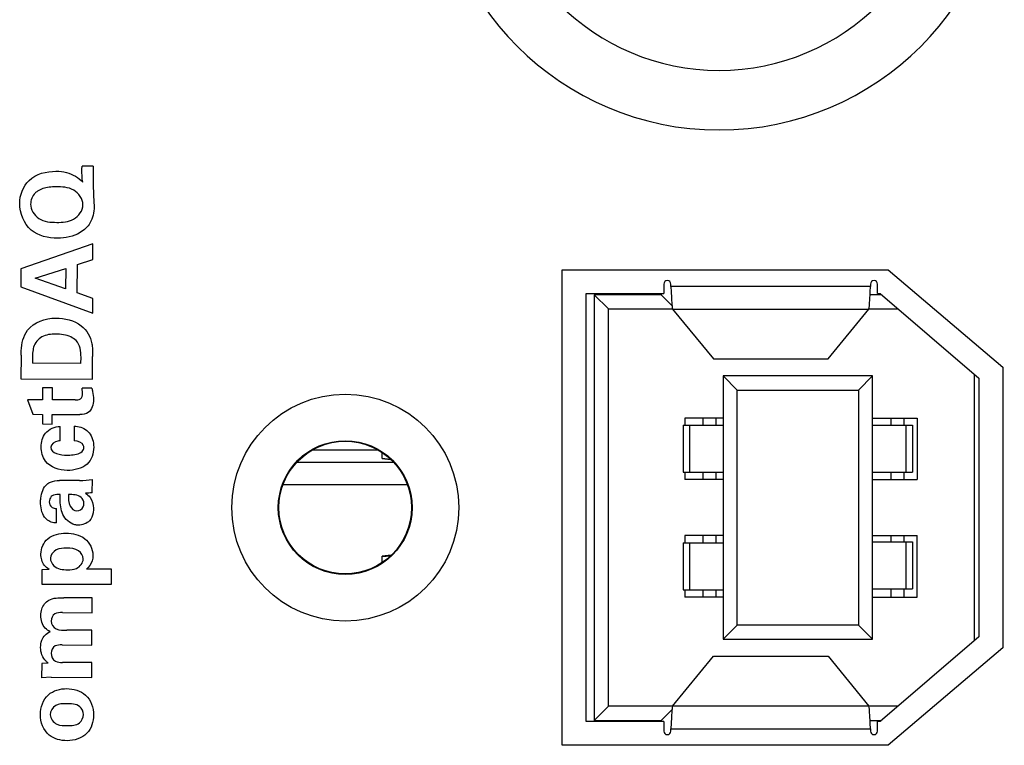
# Model space of a CAD drawing. Header units: inches. Extents: x 0 to 34, y 0 to 22.
# Tile 134 of 179: x 12.607 to 13.432, y 17.964 to 18.571. Entities that reach past the tile are written whole.
import ezdxf

# ---------------------------------------------------------------- set-up
doc = ezdxf.new("R2010")
doc.units = ezdxf.units.IN
doc.header["$LTSCALE"] = 1.87
doc.header["$MEASUREMENT"] = 0
doc.layers.get('0').update_dxf_attribs({"linetype": 'CONTINUOUS'})
for name, color, linetype in [('02___PRT_ALL_AXES', 7, 'CONTINUOUS'), ('ARTWORK', 7, 'CONTINUOUS'), ('ECAD_764683_01_234_CKET_SOIC_1_', 7, 'CONTINUOUS')]:
    doc.layers.add(name, color=color, linetype=linetype)

msp = doc.modelspace()

# ---------------------------------------------------------------- linework, layer by layer
at = {"color": 7, "linetype": 'CONTINUOUS'}
for p, q in [((13.14678, 18.34968), (13.14678, 18.34167)), ((13.15268, 18.34772), (13.15268, 18.34968)), ((13.31983, 18.34772), (13.15268, 18.34772)), ((13.31983, 18.34968), (13.31983, 18.34772)), ((13.32574, 18.34167), (13.32574, 18.34968)), ((13.08182, 17.98341), (13.08182, 18.34167)), ((13.08182, 18.34167), (13.14678, 18.34167)), ((13.08851, 18.34069), (13.08851, 17.98439)), ((13.08851, 18.34069), (13.10032, 18.32888)), ((13.14442, 18.34069), (13.08851, 18.34069)), ((13.14442, 18.34167), (13.14442, 18.34069)), ((13.14442, 18.34069), (13.15365, 18.33146)), ((13.32903, 18.34069), (13.31947, 18.34069)), ((13.32574, 18.34167), (13.32788, 18.34167)), ((13.32788, 18.34167), (13.41056, 18.27081)), ((13.10032, 17.9962), (13.10032, 18.32888)), ((13.10032, 18.32888), (13.15397, 18.32888)), ((13.15397, 18.3287), (13.18825, 18.28696)), ((13.15397, 18.3287), (13.31855, 18.3287)), ((13.28426, 18.28696), (13.31855, 18.3287)), ((13.31855, 18.32888), (13.34281, 18.32888)), ((13.18825, 18.28696), (13.28426, 18.28696)), ((13.19638, 18.27278), (13.19638, 18.0523)), ((13.19638, 18.27278), (13.20819, 18.26097)), ((13.32158, 18.27278), (13.19638, 18.27278)), ((13.30977, 18.26097), (13.32158, 18.27278)), ((13.32158, 18.0523), (13.32158, 18.27278)), ((13.40662, 18.27418), (13.40662, 18.0509)), ((13.41056, 18.27081), (13.41056, 18.05427)), ((13.20819, 18.06411), (13.20819, 18.26097)), ((13.20819, 18.26097), (13.30977, 18.26097)), ((13.30977, 18.26097), (13.30977, 18.06411)), ((13.16449, 18.23754), (13.16449, 18.23144)), ((13.19638, 18.23754), (13.16449, 18.23754)), ((13.17931, 18.23754), (13.17931, 18.23144)), ((13.1903, 18.23754), (13.1903, 18.23144)), ((13.32158, 18.23754), (13.35898, 18.23754)), ((13.33679, 18.23754), (13.33679, 18.23144)), ((13.34778, 18.23754), (13.34778, 18.23144)), ((13.35898, 18.23754), (13.35898, 18.18597)), ((13.16309, 18.23144), (13.16309, 18.19207)), ((13.16309, 18.23144), (13.19638, 18.23144)), ((13.16862, 18.19207), (13.16862, 18.23144)), ((13.32158, 18.23144), (13.35487, 18.23144)), ((13.34935, 18.23144), (13.34935, 18.19207)), ((13.35487, 18.23144), (13.35487, 18.19207)), ((12.91094, 18.20359), (12.91094, 18.20857)), ((12.91094, 18.20388), (12.91758, 18.20312)), ((12.91094, 18.20359), (12.918, 18.20278)), ((13.16309, 18.19207), (13.19638, 18.19207)), ((13.16449, 18.19207), (13.16449, 18.18597)), ((13.17931, 18.19207), (13.17931, 18.18597)), ((13.1903, 18.19207), (13.1903, 18.18597)), ((13.32158, 18.19207), (13.35487, 18.19207)), ((13.33679, 18.19207), (13.33679, 18.18597)), ((13.34778, 18.19207), (13.34778, 18.18597)), ((13.19638, 18.18597), (13.16449, 18.18597)), ((13.32158, 18.18597), (13.35898, 18.18597)), ((12.82397, 18.16254), (12.82447, 18.16254)), ((12.93597, 18.16254), (12.93547, 18.16254)), ((13.16449, 18.13911), (13.16449, 18.13301)), ((13.19638, 18.13911), (13.16449, 18.13911)), ((13.17931, 18.13911), (13.17931, 18.13301)), ((13.1903, 18.13911), (13.1903, 18.13301)), ((13.32158, 18.13911), (13.35898, 18.13911)), ((13.33679, 18.13911), (13.33679, 18.134)), ((13.34778, 18.13911), (13.34778, 18.134)), ((13.35898, 18.08754), (13.35898, 18.13911)), ((13.16309, 18.13301), (13.16309, 18.09364)), ((13.16309, 18.13301), (13.19638, 18.13301)), ((13.16862, 18.09364), (13.16862, 18.13301)), ((13.32158, 18.134), (13.35487, 18.134)), ((13.34935, 18.134), (13.34935, 18.09463)), ((13.35487, 18.134), (13.35487, 18.09463)), ((12.91856, 18.12276), (12.91094, 18.12189)), ((12.91758, 18.12196), (12.91094, 18.1212)), ((12.91094, 18.11651), (12.91094, 18.12189)), ((13.16309, 18.09364), (13.19638, 18.09364)), ((13.16449, 18.09364), (13.16449, 18.08754)), ((13.17931, 18.09364), (13.17931, 18.08754)), ((13.1903, 18.09364), (13.1903, 18.08754)), ((13.32158, 18.09463), (13.35487, 18.09463)), ((13.33679, 18.09463), (13.33679, 18.08754)), ((13.34778, 18.09463), (13.34778, 18.08754)), ((13.19638, 18.08754), (13.16449, 18.08754)), ((13.32158, 18.08754), (13.35898, 18.08754)), ((13.19638, 18.0523), (13.20819, 18.06411)), ((13.30977, 18.06411), (13.20819, 18.06411)), ((13.30977, 18.06411), (13.32158, 18.0523)), ((13.19638, 18.0523), (13.32158, 18.0523)), ((13.41056, 18.05427), (13.32788, 17.98341)), ((13.15397, 17.99638), (13.18825, 18.03812)), ((13.18825, 18.03812), (13.28426, 18.03812)), ((13.28426, 18.03812), (13.31855, 17.99638)), ((13.08851, 17.98439), (13.10032, 17.9962)), ((13.15397, 17.9962), (13.10032, 17.9962)), ((13.14442, 17.98439), (13.15365, 17.99362)), ((13.31855, 17.99638), (13.15397, 17.99638)), ((13.34281, 17.9962), (13.31855, 17.9962)), ((13.14678, 17.98341), (13.08182, 17.98341)), ((13.08851, 17.98439), (13.14442, 17.98439)), ((13.14442, 17.98439), (13.14442, 17.98341)), ((13.14678, 17.98341), (13.14678, 17.9754)), ((13.31947, 17.98439), (13.32903, 17.98439)), ((13.32574, 17.9754), (13.32574, 17.98341)), ((13.32788, 17.98341), (13.32574, 17.98341)), ((13.15268, 17.9754), (13.15268, 17.97736)), ((13.15268, 17.97736), (13.31983, 17.97736)), ((13.31983, 17.97736), (13.31983, 17.9754))]:
    msp.add_line(p, q, dxfattribs=at)
msp.add_circle((12.87997, 18.16254), 0.0555, dxfattribs=at)
for centre, start, end in [((13.14973, 18.34968), 0, 180), ((13.32278, 18.34968), 0, 180), ((13.14973, 17.9754), 180, 360), ((13.32278, 17.9754), 180, 360)]:
    msp.add_arc(centre, 0.00295, start, end, dxfattribs=at)
for points, knots in [([(13.15268, 18.34772), (13.15279, 18.34561), (13.15299, 18.34161), (13.15328, 18.33615), (13.15359, 18.33192), (13.1538, 18.32957), (13.15397, 18.3287)], [0, 0, 0, 0, 0.33239, 0.629528, 0.860124, 1, 1, 1, 1]), ([(13.31855, 18.3287), (13.31871, 18.32957), (13.31892, 18.33192), (13.31923, 18.33615), (13.31952, 18.34161), (13.31972, 18.34561), (13.31983, 18.34772)], [0, 0, 0, 0, 0.139876, 0.370473, 0.667611, 1, 1, 1, 1]), ([(13.15397, 17.99638), (13.1538, 17.99551), (13.15359, 17.99316), (13.15328, 17.98893), (13.15299, 17.98347), (13.15279, 17.97947), (13.15268, 17.97736)], [0, 0, 0, 0, 0.139876, 0.370473, 0.667611, 1, 1, 1, 1]), ([(13.31983, 17.97736), (13.31972, 17.97947), (13.31952, 17.98347), (13.31923, 17.98893), (13.31892, 17.99316), (13.31871, 17.99551), (13.31855, 17.99638)], [0, 0, 0, 0, 0.33239, 0.629528, 0.860124, 1, 1, 1, 1])]:
    msp.add_open_spline(points, degree=3, knots=knots, dxfattribs=at)
at = {"layer": '02___PRT_ALL_AXES', "color": 3, "linetype": 'CONTINUOUS'}
for p, q in [((13.06151, 17.96354), (13.06151, 18.36154)), ((13.06151, 18.36154), (13.33451, 18.36154)), ((13.33451, 18.36154), (13.43051, 18.28004)), ((13.43051, 18.28004), (13.43051, 18.04504)), ((13.43051, 18.04504), (13.33451, 17.96354)), ((13.33451, 17.96354), (13.06151, 17.96354))]:
    msp.add_line(p, q, dxfattribs=at)
for centre, radius in [((12.88001, 18.16254), 0.095), ((12.87997, 18.16254), 0.056)]:
    msp.add_circle(centre, radius, dxfattribs=at)
for radius in [0.23886, 0.18899]:
    msp.add_arc((13.19301, 18.71754), radius, 180, 360, dxfattribs=at)
at = {"layer": 'ARTWORK', "color": 3, "linetype": 'CONTINUOUS'}
for p, q in [((12.66906, 18.44849), (12.65964, 18.44851)), ((12.66885, 18.43366), (12.66925, 18.42391)), ((12.66925, 18.42391), (12.66972, 18.41441)), ((12.66873, 18.38332), (12.60846, 18.36256)), ((12.6687, 18.37033), (12.66873, 18.38332)), ((12.6557, 18.36603), (12.6687, 18.37033)), ((12.60846, 18.36256), (12.60843, 18.34724)), ((12.62027, 18.35453), (12.64595, 18.36281)), ((12.64595, 18.36281), (12.6459, 18.34556)), ((12.65564, 18.34221), (12.6557, 18.36603)), ((12.6459, 18.34556), (12.62027, 18.35453)), ((12.60843, 18.34724), (12.66859, 18.32535)), ((12.66862, 18.33768), (12.65564, 18.34221)), ((12.66859, 18.32535), (12.66862, 18.33768)), ((12.60854, 18.29024), (12.60841, 18.27033)), ((12.65858, 18.28328), (12.65876, 18.28836)), ((12.66846, 18.27018), (12.66851, 18.28893)), ((12.65858, 18.28328), (12.61819, 18.28338)), ((12.60841, 18.27033), (12.66846, 18.27018)), ((12.62663, 18.26286), (12.62661, 18.25286)), ((12.6348, 18.26284), (12.62663, 18.26286)), ((12.63477, 18.25284), (12.6348, 18.26284)), ((12.66786, 18.26251), (12.65978, 18.26252)), ((12.66002, 18.25836), (12.65978, 18.26252)), ((12.61387, 18.25289), (12.61833, 18.24063)), ((12.62661, 18.25286), (12.61387, 18.25289)), ((12.65376, 18.25279), (12.63477, 18.25284)), ((12.61833, 18.24063), (12.62658, 18.24061)), ((12.62658, 18.24061), (12.62656, 18.23254)), ((12.63472, 18.23252), (12.63474, 18.2406)), ((12.63474, 18.2406), (12.65781, 18.24054)), ((12.62656, 18.23254), (12.63472, 18.23252)), ((12.64118, 18.2184), (12.64121, 18.23048)), ((12.65312, 18.23071), (12.65309, 18.21854)), ((12.6576, 18.18519), (12.64069, 18.18515)), ((12.66823, 18.17501), (12.66826, 18.18616)), ((12.63819, 18.14976), (12.63821, 18.16183)), ((12.62601, 18.11053), (12.62599, 18.09854)), ((12.63202, 18.11085), (12.62601, 18.11053)), ((12.68424, 18.11097), (12.66325, 18.11102)), ((12.68421, 18.0984), (12.68424, 18.11097)), ((12.62599, 18.09854), (12.68421, 18.0984)), ((12.66802, 18.08698), (12.64428, 18.08704)), ((12.66799, 18.07457), (12.66802, 18.08698)), ((12.64325, 18.07463), (12.66799, 18.07457)), ((12.66795, 18.05992), (12.64688, 18.05996)), ((12.66792, 18.04751), (12.66795, 18.05992)), ((12.64294, 18.04757), (12.66792, 18.04751)), ((12.62583, 18.03203), (12.6258, 18.02012)), ((12.63124, 18.03244), (12.62583, 18.03203)), ((12.66789, 18.03284), (12.64315, 18.0329)), ((12.66786, 18.02044), (12.66789, 18.03284)), ((12.63371, 18.02052), (12.6258, 18.02012)), ((12.63371, 18.02052), (12.66786, 18.02044))]:
    msp.add_line(p, q, dxfattribs=at)
msp.add_arc((13.29248, 18.43249), 0.62363, 178.52989, 179.89208, dxfattribs=at)
for points, knots in [([(12.60743, 18.41707), (12.60745, 18.42403), (12.61326, 18.44018), (12.62986, 18.44416), (12.63781, 18.44415)], [0, 0, 0, 0, 0.467083, 1, 1, 1, 1]), ([(12.63781, 18.44415), (12.6408, 18.44414), (12.64907, 18.44341), (12.65661, 18.43884), (12.66019, 18.43501)], [0, 0, 0, 0, 0.362463, 1, 1, 1, 1]), ([(12.66019, 18.43501), (12.66004, 18.43585), (12.65952, 18.44033), (12.65946, 18.44486), (12.65964, 18.44851)], [0, 0, 0, 0, 0.189789, 1, 1, 1, 1]), ([(12.6222, 18.42735), (12.62153, 18.42692), (12.61829, 18.42431), (12.61659, 18.41989), (12.61659, 18.41654)], [0, 0, 0, 0, 0.192192, 1, 1, 1, 1]), ([(12.63761, 18.43107), (12.63573, 18.43107), (12.63041, 18.43087), (12.62507, 18.42926), (12.6222, 18.42735)], [0, 0, 0, 0, 0.353133, 1, 1, 1, 1]), ([(12.6604, 18.41602), (12.66041, 18.42086), (12.65326, 18.43088), (12.64271, 18.43106), (12.63761, 18.43107)], [0, 0, 0, 0, 0.486956, 1, 1, 1, 1]), ([(12.63909, 18.38801), (12.6314, 18.38802), (12.61419, 18.39178), (12.60741, 18.40901), (12.60743, 18.41707)], [0, 0, 0, 0, 0.488083, 1, 1, 1, 1]), ([(12.61659, 18.41654), (12.61658, 18.412), (12.62279, 18.40207), (12.63324, 18.40135), (12.63838, 18.40133)], [0, 0, 0, 0, 0.469646, 1, 1, 1, 1]), ([(12.63838, 18.40133), (12.64319, 18.40132), (12.65323, 18.40181), (12.66039, 18.41126), (12.6604, 18.41602)], [0, 0, 0, 0, 0.502848, 1, 1, 1, 1]), ([(12.66972, 18.41441), (12.66971, 18.40973), (12.66787, 18.4008), (12.65636, 18.39018), (12.64559, 18.38799), (12.63909, 18.38801)], [0, 0, 0, 0, 0.311628, 0.567213, 1, 1, 1, 1]), ([(12.63769, 18.32115), (12.64509, 18.32113), (12.65934, 18.31809), (12.66684, 18.30547), (12.66786, 18.29975)], [0, 0, 0, 0, 0.560267, 1, 1, 1, 1]), ([(12.60854, 18.29024), (12.60854, 18.29144), (12.60872, 18.29859), (12.61045, 18.30616), (12.614, 18.31096)], [0, 0, 0, 0, 0.168326, 1, 1, 1, 1]), ([(12.63765, 18.30782), (12.63369, 18.30783), (12.6257, 18.30694), (12.62004, 18.3004), (12.61905, 18.29687)], [0, 0, 0, 0, 0.519518, 1, 1, 1, 1]), ([(12.65463, 18.30237), (12.65338, 18.30362), (12.64818, 18.30697), (12.64193, 18.30781), (12.63765, 18.30782)], [0, 0, 0, 0, 0.292603, 1, 1, 1, 1]), ([(12.61905, 18.29687), (12.61885, 18.29615), (12.61787, 18.29173), (12.61803, 18.28715), (12.61819, 18.28338)], [0, 0, 0, 0, 0.165698, 1, 1, 1, 1]), ([(12.66786, 18.29975), (12.66797, 18.29916), (12.66852, 18.29558), (12.66851, 18.29194), (12.66851, 18.28893)], [0, 0, 0, 0, 0.166321, 1, 1, 1, 1]), ([(12.66786, 18.26251), (12.66811, 18.26155), (12.66882, 18.25839), (12.66917, 18.25516), (12.66917, 18.25292)], [0, 0, 0, 0, 0.307322, 1, 1, 1, 1]), ([(12.65376, 18.25279), (12.6553, 18.25282), (12.65922, 18.25253), (12.66001, 18.25666), (12.66002, 18.25836)], [0, 0, 0, 0, 0.475025, 1, 1, 1, 1]), ([(12.66917, 18.25292), (12.66916, 18.24902), (12.66722, 18.24121), (12.66019, 18.24053), (12.65781, 18.24054)], [0, 0, 0, 0, 0.620878, 1, 1, 1, 1]), ([(12.62543, 18.21336), (12.62544, 18.21737), (12.62761, 18.22647), (12.63674, 18.23046), (12.64121, 18.23048)], [0, 0, 0, 0, 0.472954, 1, 1, 1, 1]), ([(12.65312, 18.23071), (12.65403, 18.23066), (12.65858, 18.23037), (12.66316, 18.22806), (12.66552, 18.22526)], [0, 0, 0, 0, 0.20017, 1, 1, 1, 1]), ([(12.64721, 18.19365), (12.64065, 18.19367), (12.6284, 18.19778), (12.62542, 18.2092), (12.62543, 18.21336)], [0, 0, 0, 0, 0.611715, 1, 1, 1, 1]), ([(12.64118, 18.2184), (12.64057, 18.21834), (12.63745, 18.21809), (12.63343, 18.21563), (12.63343, 18.21301)], [0, 0, 0, 0, 0.19168, 1, 1, 1, 1]), ([(12.66116, 18.21286), (12.66116, 18.21332), (12.66067, 18.21686), (12.65607, 18.21833), (12.65309, 18.21854)], [0, 0, 0, 0, 0.134616, 1, 1, 1, 1]), ([(12.64682, 18.20648), (12.64768, 18.20648), (12.65206, 18.20666), (12.65709, 18.20711), (12.65973, 18.20953)], [0, 0, 0, 0, 0.192688, 1, 1, 1, 1]), ([(12.6249, 18.16728), (12.6249, 18.16836), (12.62516, 18.17367), (12.6271, 18.17946), (12.63035, 18.18226)], [0, 0, 0, 0, 0.200929, 1, 1, 1, 1]), ([(12.63035, 18.18226), (12.63119, 18.18294), (12.6344, 18.18477), (12.63814, 18.18515), (12.64069, 18.18515)], [0, 0, 0, 0, 0.297201, 1, 1, 1, 1]), ([(12.63566, 18.17292), (12.63497, 18.17268), (12.63296, 18.17145), (12.63215, 18.16898), (12.63215, 18.16743)], [0, 0, 0, 0, 0.318733, 1, 1, 1, 1]), ([(12.64354, 18.15683), (12.64172, 18.16086), (12.64126, 18.1667), (12.64124, 18.17229), (12.64125, 18.17349)], [0, 0, 0, 0, 0.786514, 1, 1, 1, 1]), ([(12.64841, 18.17347), (12.64812, 18.1702), (12.6478, 18.16429), (12.65296, 18.15988), (12.6552, 18.15988)], [0, 0, 0, 0, 0.59382, 1, 1, 1, 1]), ([(12.66249, 18.1746), (12.66394, 18.17359), (12.66774, 18.17033), (12.66921, 18.16514), (12.6692, 18.16201)], [0, 0, 0, 0, 0.360661, 1, 1, 1, 1]), ([(12.6552, 18.15988), (12.65733, 18.15987), (12.66074, 18.16184), (12.66121, 18.16495), (12.66121, 18.16586)], [0, 0, 0, 0, 0.702162, 1, 1, 1, 1]), ([(12.65659, 18.14788), (12.6556, 18.14788), (12.65017, 18.14837), (12.64539, 18.1528), (12.64354, 18.15683)], [0, 0, 0, 0, 0.182242, 1, 1, 1, 1]), ([(12.6692, 18.16201), (12.6692, 18.16068), (12.669, 18.15697), (12.6675, 18.15326), (12.66584, 18.15152)], [0, 0, 0, 0, 0.356164, 1, 1, 1, 1]), ([(12.63819, 18.14976), (12.6375, 18.14979), (12.6338, 18.14997), (12.63005, 18.15206), (12.62829, 18.15453)], [0, 0, 0, 0, 0.18455, 1, 1, 1, 1]), ([(12.62521, 18.12369), (12.62523, 18.12837), (12.6298, 18.13912), (12.64091, 18.14114), (12.64624, 18.14113)], [0, 0, 0, 0, 0.467446, 1, 1, 1, 1]), ([(12.64624, 18.14113), (12.6517, 18.14112), (12.66312, 18.13895), (12.6687, 18.12786), (12.66869, 18.12276)], [0, 0, 0, 0, 0.516798, 1, 1, 1, 1]), ([(12.63202, 18.11085), (12.63053, 18.1117), (12.62653, 18.115), (12.6252, 18.12038), (12.62521, 18.12369)], [0, 0, 0, 0, 0.341507, 1, 1, 1, 1]), ([(12.64672, 18.12863), (12.64379, 18.12864), (12.63782, 18.12852), (12.63313, 18.12302), (12.63312, 18.12018)], [0, 0, 0, 0, 0.50801, 1, 1, 1, 1]), ([(12.6606, 18.11961), (12.66061, 18.12218), (12.65669, 18.1282), (12.65016, 18.12863), (12.64672, 18.12863)], [0, 0, 0, 0, 0.426995, 1, 1, 1, 1]), ([(12.66869, 18.12276), (12.66869, 18.12111), (12.66823, 18.11665), (12.66546, 18.11271), (12.66325, 18.11102)], [0, 0, 0, 0, 0.370741, 1, 1, 1, 1]), ([(12.63312, 18.12018), (12.63311, 18.11785), (12.63631, 18.11139), (12.64346, 18.11049), (12.64742, 18.11048)], [0, 0, 0, 0, 0.369536, 1, 1, 1, 1]), ([(12.64742, 18.11048), (12.64996, 18.11047), (12.65594, 18.11055), (12.66059, 18.11635), (12.6606, 18.11961)], [0, 0, 0, 0, 0.437495, 1, 1, 1, 1]), ([(12.62509, 18.07218), (12.6251, 18.07402), (12.62571, 18.07903), (12.6291, 18.08348), (12.63187, 18.08499)], [0, 0, 0, 0, 0.368753, 1, 1, 1, 1]), ([(12.64325, 18.07463), (12.64108, 18.07464), (12.63614, 18.07475), (12.63375, 18.06981), (12.63375, 18.06758)], [0, 0, 0, 0, 0.494276, 1, 1, 1, 1]), ([(12.63289, 18.05867), (12.6314, 18.05944), (12.62682, 18.06256), (12.62508, 18.06845), (12.62509, 18.07218)], [0, 0, 0, 0, 0.311022, 1, 1, 1, 1]), ([(12.63375, 18.06758), (12.63374, 18.06497), (12.63781, 18.05916), (12.64389, 18.05997), (12.64688, 18.05996)], [0, 0, 0, 0, 0.465404, 1, 1, 1, 1]), ([(12.62494, 18.04544), (12.62495, 18.04748), (12.62553, 18.05294), (12.6298, 18.05739), (12.63289, 18.05867)], [0, 0, 0, 0, 0.378355, 1, 1, 1, 1]), ([(12.64294, 18.04757), (12.64097, 18.04757), (12.63629, 18.04775), (12.63368, 18.04298), (12.63368, 18.04068)], [0, 0, 0, 0, 0.460926, 1, 1, 1, 1]), ([(12.63124, 18.03244), (12.63063, 18.03288), (12.62672, 18.03585), (12.62493, 18.04129), (12.62494, 18.04544)], [0, 0, 0, 0, 0.153403, 1, 1, 1, 1]), ([(12.63368, 18.04068), (12.63367, 18.0381), (12.63623, 18.03292), (12.64119, 18.03291), (12.64315, 18.0329)], [0, 0, 0, 0, 0.567177, 1, 1, 1, 1]), ([(12.62473, 17.9892), (12.62474, 17.99516), (12.62892, 18.00781), (12.64142, 18.01098), (12.64685, 18.01096)], [0, 0, 0, 0, 0.523521, 1, 1, 1, 1]), ([(12.64685, 18.01096), (12.65237, 18.01095), (12.66495, 18.00761), (12.6693, 17.99487), (12.66928, 17.98884)], [0, 0, 0, 0, 0.477959, 1, 1, 1, 1]), ([(12.64632, 17.99839), (12.64335, 17.9984), (12.63692, 17.99841), (12.63298, 17.99216), (12.63297, 17.98918)], [0, 0, 0, 0, 0.498648, 1, 1, 1, 1]), ([(12.66071, 17.98928), (12.66071, 17.99169), (12.6576, 17.99843), (12.65021, 17.99838), (12.64632, 17.99839)], [0, 0, 0, 0, 0.382727, 1, 1, 1, 1]), ([(12.64708, 17.96741), (12.64184, 17.96742), (12.62941, 17.97026), (12.62471, 17.98299), (12.62473, 17.9892)], [0, 0, 0, 0, 0.457776, 1, 1, 1, 1]), ([(12.63297, 17.98918), (12.63296, 17.98593), (12.63795, 17.97984), (12.64431, 17.98007), (12.64719, 17.98006)], [0, 0, 0, 0, 0.53005, 1, 1, 1, 1]), ([(12.66928, 17.98884), (12.66927, 17.98343), (12.66555, 17.97108), (12.65299, 17.96739), (12.64708, 17.96741)], [0, 0, 0, 0, 0.477594, 1, 1, 1, 1]), ([(12.64719, 17.98006), (12.65071, 17.98005), (12.65769, 17.98021), (12.6607, 17.98674), (12.66071, 17.98928)], [0, 0, 0, 0, 0.580408, 1, 1, 1, 1])]:
    msp.add_open_spline(points, degree=3, knots=knots, dxfattribs=at)
for points in [[(12.614, 18.31096), (12.61912, 18.31787), (12.62909, 18.32117), (12.63769, 18.32115)], [(12.65876, 18.28836), (12.65877, 18.29323), (12.65806, 18.29892), (12.65463, 18.30237)], [(12.66552, 18.22526), (12.66826, 18.22207), (12.66941, 18.21746), (12.6694, 18.21326)], [(12.63343, 18.21301), (12.63342, 18.20804), (12.64185, 18.2065), (12.64682, 18.20648)], [(12.65973, 18.20953), (12.66062, 18.21035), (12.66116, 18.21165), (12.66116, 18.21286)], [(12.6694, 18.21326), (12.66939, 18.20813), (12.66764, 18.20233), (12.6638, 18.19895)], [(12.6638, 18.19895), (12.65939, 18.19517), (12.65301, 18.19364), (12.64721, 18.19365)], [(12.6576, 18.18519), (12.66116, 18.18518), (12.66477, 18.18543), (12.66826, 18.18616)], [(12.64125, 18.17349), (12.63937, 18.17349), (12.63744, 18.1735), (12.63566, 18.17292)], [(12.65881, 18.17111), (12.65606, 18.17336), (12.65196, 18.17346), (12.64841, 18.17347)], [(12.66823, 18.17501), (12.66633, 18.1747), (12.66441, 18.1746), (12.66249, 18.1746)], [(12.62829, 18.15453), (12.62573, 18.15811), (12.62489, 18.16288), (12.6249, 18.16728)], [(12.63215, 18.16743), (12.63215, 18.16569), (12.63304, 18.16374), (12.63447, 18.16276)], [(12.66121, 18.16586), (12.66122, 18.16779), (12.66025, 18.16984), (12.65881, 18.17111)], [(12.63447, 18.16276), (12.63555, 18.16206), (12.63693, 18.16184), (12.63821, 18.16183)], [(12.66584, 18.15152), (12.6635, 18.14918), (12.65991, 18.14787), (12.65659, 18.14788)], [(12.63187, 18.08499), (12.63545, 18.08717), (12.64009, 18.08705), (12.64428, 18.08704)]]:
    msp.add_open_spline(points, degree=3, dxfattribs=at)
at = {"layer": 'ECAD_764683_01_234_CKET_SOIC_1_', "color": 7, "linetype": 'CONTINUOUS'}
for p, q in [((12.90739, 18.21051), (12.85255, 18.21051)), ((12.92055, 18.20016), (12.83939, 18.20016)), ((12.9319, 18.18162), (12.82804, 18.18162))]:
    msp.add_line(p, q, dxfattribs=at)

doc.saveas('drawing.dxf')
